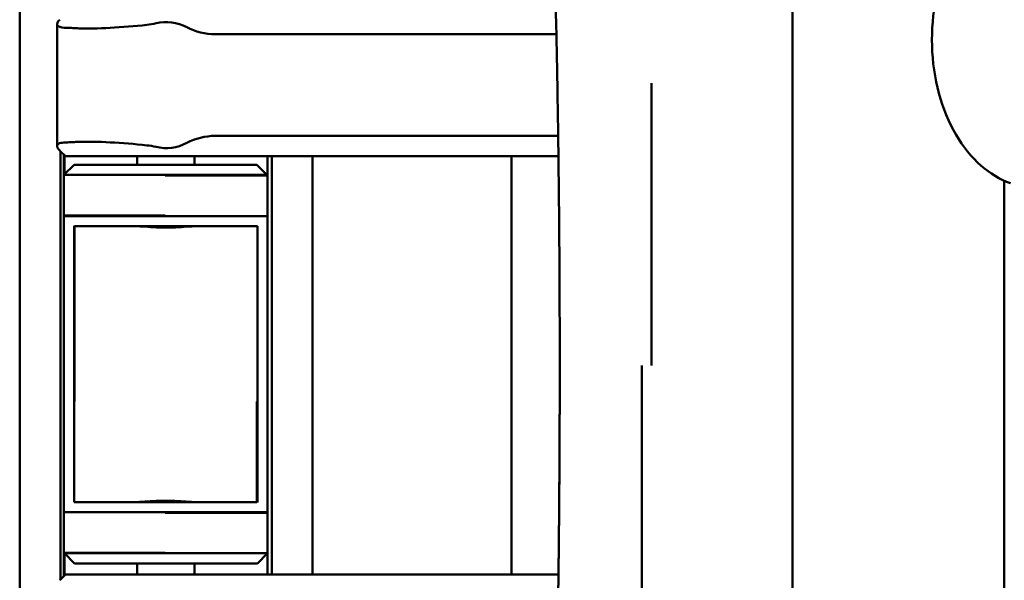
# Model space of a CAD drawing. Header units: millimetres. Extents: x 0 to 4878, y -120 to 1682.
# Tile 106 of 256: x 398 to 446, y 1310 to 1337. Entities that reach past the tile are written whole.
import ezdxf

# ---------------------------------------------------------------- set-up
doc = ezdxf.new("R2010")
doc.units = ezdxf.units.MM
doc.header["$LTSCALE"] = 2
doc.layers.add('Sichtbar (ISO)', color=7, linetype='Continuous', lineweight=50)

msp = doc.modelspace()

# ---------------------------------------------------------------- linework, layer by layer
at = {"layer": 'Sichtbar (ISO)'}
for p, q in [((397.8828, 1295.4886), (397.8828, 1345.4886)), ((399.7214, 1331.243), (399.7214, 1337.2348)), ((407.5014, 1336.7389), (424.2926, 1336.7389)), ((407.5014, 1331.7389), (424.3801, 1331.7389)), ((400.1328, 1330.7389), (399.8622, 1331.0095)), ((399.8828, 1330.9889), (399.8828, 1309.8889)), ((400.0578, 1329.8136), (400.0578, 1330.8139)), ((400.0828, 1330.7889), (400.0828, 1329.8386)), ((404.1328, 1330.7389), (400.1328, 1330.7389)), ((403.6578, 1330.3136), (403.6578, 1330.7389)), ((404.1328, 1330.7389), (424.3931, 1330.7389)), ((406.4828, 1330.7389), (406.4828, 1330.3136)), ((410.0828, 1329.7886), (410.0828, 1330.7389)), ((410.2828, 1310.1389), (410.2828, 1330.7389)), ((412.2828, 1330.7389), (412.2828, 1310.1389)), ((422.0828, 1310.1389), (422.0828, 1330.7389)), ((400.5578, 1330.3136), (400.0578, 1329.8136)), ((400.5578, 1330.3136), (409.5578, 1330.3136)), ((409.5828, 1330.2886), (409.5578, 1330.3136)), ((409.5828, 1330.2886), (410.0828, 1329.7886)), ((400.0578, 1329.8136), (410.0578, 1329.8136)), ((400.0578, 1329.8136), (400.0578, 1327.8136)), ((405.0338, 1329.7886), (410.0828, 1329.7886)), ((410.0828, 1329.7886), (410.0828, 1327.7886)), ((446.3328, 1287.1637), (446.3328, 1329.5306)), ((405.0338, 1327.8136), (400.0578, 1327.8136)), ((400.0578, 1327.8136), (400.0578, 1322.3136)), ((410.0828, 1327.7886), (400.0828, 1327.7886)), ((410.0828, 1322.2886), (410.0828, 1327.7886)), ((400.5578, 1327.3136), (400.5578, 1322.3136)), ((400.5828, 1327.2886), (400.5828, 1322.2886)), ((409.5828, 1327.2886), (400.5828, 1327.2886)), ((409.5828, 1322.2886), (409.5828, 1327.2886)), ((400.0578, 1322.3136), (400.0578, 1318.7136)), ((400.5578, 1322.3136), (400.5578, 1318.7136)), ((400.5828, 1318.6886), (400.5828, 1322.2886)), ((409.5828, 1322.2886), (409.5828, 1318.6886)), ((410.0828, 1322.2886), (410.0828, 1318.6886)), ((400.0578, 1318.7136), (400.0578, 1313.2136)), ((400.5578, 1318.7136), (400.5578, 1313.7136)), ((400.5828, 1318.6886), (400.5828, 1318.6646)), ((409.5578, 1313.7136), (409.5578, 1318.6646)), ((409.5828, 1313.6886), (409.5828, 1318.6886)), ((410.0828, 1313.1886), (410.0828, 1318.6886)), ((400.5578, 1313.7136), (409.5578, 1313.7136)), ((400.0578, 1313.2136), (400.0578, 1311.2136)), ((400.0578, 1313.2136), (410.0578, 1313.2136)), ((405.0338, 1313.1886), (410.0828, 1313.1886)), ((410.0828, 1313.1886), (410.0828, 1311.1886)), ((400.0578, 1311.2136), (400.0828, 1311.1886)), ((400.0578, 1310.0639), (400.0578, 1311.2136)), ((405.0338, 1311.2136), (400.0578, 1311.2136)), ((410.0828, 1311.1886), (400.0828, 1311.1886)), ((400.5828, 1310.6886), (400.0828, 1311.1886)), ((400.0828, 1311.1886), (400.0828, 1310.0889)), ((410.0828, 1311.1886), (409.5828, 1310.6886)), ((410.0828, 1310.1389), (410.0828, 1311.1886)), ((409.5828, 1310.6886), (400.5828, 1310.6886)), ((403.6578, 1310.1389), (403.6578, 1310.6886)), ((406.4828, 1310.6886), (406.4828, 1310.1389)), ((399.8622, 1309.8683), (400.1328, 1310.1389)), ((400.1328, 1310.1389), (404.1328, 1310.1389)), ((424.3942, 1310.1389), (404.1328, 1310.1389))]:
    msp.add_line(p, q, dxfattribs=at)
for centre, radius, start, end in [((403.6897, 1341.1797), 4, 276.35945, 283.03799), ((405.0828, 1335.1639), 2.175, 62.13582, 103.03799), ((407.5014, 1339.7389), 3, 242.13582, 270), ((407.5014, 1328.7389), 3, 90, 117.86418), ((403.6897, 1327.2981), 4, 76.96201, 83.64055), ((405.0828, 1333.3139), 2.175, 256.96201, 297.86418)]:
    msp.add_arc(centre, radius, start, end, dxfattribs=at)
for centre, major_axis, ratio, start_param, end_param in [((404.8351, 1335.8131), (5.5, -1.1118), 0.1036332, 2.4976973, 2.6124425), ((404.835, 1332.6644), (5.4999, 1.1115), 0.1036023, 3.6707465, 3.785494), ((399.8139, 1331.0761), (-0.0939, 0.1046), 0.0749407, 2.0861352, 2.1921358), ((399.8154, 1309.8042), (-0.0912, -0.1012), 0.0733365, 4.0945729, 4.2035678)]:
    msp.add_ellipse(centre, major_axis=major_axis, ratio=ratio, start_param=start_param, end_param=end_param, dxfattribs=at)
for points, knots in [([(432.6532, 1354.9849), (432.678, 1354.895), (432.7027, 1354.8056), (432.7273, 1354.7168), (432.7785, 1354.5316), (432.829, 1354.3487), (432.8788, 1354.168), (432.9299, 1353.9828), (432.9803, 1353.7998), (433.03, 1353.6191), (433.0427, 1353.5731), (433.0553, 1353.5272), (433.0679, 1353.4815), (433.106, 1353.3431), (433.1437, 1353.2061), (433.181, 1353.0702), (433.2319, 1352.8849), (433.282, 1352.702), (433.3315, 1352.5213), (433.3823, 1352.3359), (433.4324, 1352.1529), (433.4817, 1351.9723), (433.5116, 1351.863), (433.5412, 1351.7545), (433.5705, 1351.6469), (433.591, 1351.5719), (433.6113, 1351.4973), (433.6315, 1351.4232), (433.682, 1351.2375), (433.7318, 1351.0545), (433.7808, 1350.8739), (433.8312, 1350.6881), (433.8808, 1350.5049), (433.9295, 1350.3244), (433.9623, 1350.203), (433.9947, 1350.0829), (434.0268, 1349.9639), (434.0438, 1349.9007), (434.0607, 1349.8378), (434.0776, 1349.7752), (434.1276, 1349.5891), (434.1767, 1349.4057), (434.225, 1349.2251), (434.2748, 1349.0389), (434.3236, 1348.8556), (434.3715, 1348.6751), (434.3944, 1348.589), (434.417, 1348.5036), (434.4395, 1348.4187), (434.4656, 1348.3199), (434.4915, 1348.2219), (434.517, 1348.1248), (434.5661, 1347.9383), (434.6142, 1347.7548), (434.6613, 1347.5742), (434.7099, 1347.3874), (434.7575, 1347.2038), (434.8039, 1347.0231), (434.8061, 1347.0146), (434.8083, 1347.0062), (434.8105, 1346.9977), (434.8563, 1346.8192), (434.9011, 1346.6436), (434.9446, 1346.4716), (434.9922, 1346.2829), (435.0383, 1346.0984), (435.0825, 1345.9194), (435.1005, 1345.8463), (435.1182, 1345.7742), (435.1355, 1345.7029), (435.1634, 1345.5886), (435.1903, 1345.4768), (435.2166, 1345.3663), (435.2616, 1345.1771), (435.3046, 1344.992), (435.345, 1344.812), (435.3647, 1344.7245), (435.3837, 1344.6382), (435.4026, 1344.5506), (435.4241, 1344.4513), (435.4446, 1344.3539), (435.4649, 1344.2557), (435.5208, 1343.9852), (435.5741, 1343.712), (435.6216, 1343.4542), (435.638, 1343.3652), (435.6539, 1343.277), (435.6692, 1343.1901), (435.7143, 1342.934), (435.7541, 1342.6894), (435.7864, 1342.4455), (435.8009, 1342.3357), (435.8138, 1342.2266), (435.8249, 1342.1169), (435.8468, 1341.9004), (435.8617, 1341.6818), (435.8722, 1341.4565), (435.8786, 1341.3188), (435.8834, 1341.1781), (435.887, 1341.0348), (435.8923, 1340.825), (435.895, 1340.6094), (435.8967, 1340.3872), (435.8977, 1340.2445), (435.8983, 1340.0992), (435.8989, 1339.9512), (435.8998, 1339.7112), (435.9007, 1339.4641), (435.9015, 1339.2099), (435.9018, 1339.0969), (435.9021, 1338.9826), (435.9024, 1338.8668), (435.903, 1338.5612), (435.9033, 1338.246), (435.9036, 1337.9211), (435.9036, 1337.8753), (435.9036, 1337.8293), (435.9037, 1337.783), (435.9039, 1337.4329), (435.9041, 1337.0718), (435.9042, 1336.699), (435.9042, 1336.6401), (435.9042, 1336.581), (435.9042, 1336.5215), (435.9043, 1336.2266), (435.9043, 1335.9244), (435.9043, 1335.615), (435.9043, 1335.415), (435.9043, 1335.2119), (435.9042, 1335.0059), (435.9042, 1334.8494), (435.9042, 1334.6911), (435.9042, 1334.531), (435.9041, 1334.1794), (435.9041, 1333.8186), (435.904, 1333.447), (435.904, 1333.4203), (435.904, 1333.3936), (435.904, 1333.3669), (435.9039, 1333.0396), (435.9038, 1332.7039), (435.9037, 1332.3631), (435.9037, 1332.1104), (435.9036, 1331.8548), (435.9036, 1331.5979), (435.9036, 1331.4918), (435.9035, 1331.3854), (435.9035, 1331.279), (435.9034, 1330.9164), (435.9034, 1330.5528), (435.9033, 1330.195), (435.9033, 1330.0603), (435.9033, 1329.9265), (435.9033, 1329.7938), (435.9032, 1329.5624), (435.9032, 1329.3346), (435.9032, 1329.111), (435.9031, 1328.7657), (435.9031, 1328.4305), (435.9031, 1328.1078), (435.9031, 1328.0808), (435.9031, 1328.0539), (435.9031, 1328.027), (435.9031, 1327.6486), (435.903, 1327.2875), (435.9031, 1326.9431), (435.9031, 1326.8312), (435.9031, 1326.7211), (435.9031, 1326.6127), (435.9031, 1326.3521), (435.9031, 1326.1014), (435.9031, 1325.8591), (435.9031, 1325.6682), (435.9032, 1325.4825), (435.9032, 1325.3011), (435.9032, 1325.1216), (435.9032, 1324.9464), (435.9033, 1324.775), (435.9033, 1324.5533), (435.9033, 1324.3381), (435.9034, 1324.1286), (435.9034, 1323.9799), (435.9035, 1323.8341), (435.9035, 1323.691), (435.9036, 1323.4767), (435.9036, 1323.2686), (435.9037, 1323.0666), (435.9038, 1322.9099), (435.9038, 1322.7568), (435.9039, 1322.6071), (435.904, 1322.4351), (435.904, 1322.2676), (435.9041, 1322.1044), (435.9042, 1321.9044), (435.9043, 1321.7109), (435.9044, 1321.5233), (435.9045, 1321.4245), (435.9046, 1321.3274), (435.9046, 1321.2318), (435.9048, 1320.9547), (435.905, 1320.6904), (435.9056, 1320.4396)], [0.04594186, 0.04594186, 0.04594186, 0.04594186, 0.05082261, 0.05082261, 0.05082261, 0.0609958, 0.0609958, 0.0609958, 0.07142028, 0.07142028, 0.07142028, 0.07407407, 0.07407407, 0.07407407, 0.08210496, 0.08210496, 0.08210496, 0.09306166, 0.09306166, 0.09306166, 0.10430615, 0.10430615, 0.10430615, 0.11111111, 0.11111111, 0.11111111, 0.11585582, 0.11585582, 0.11585582, 0.12772903, 0.12772903, 0.12772903, 0.13994056, 0.13994056, 0.13994056, 0.14814815, 0.14814815, 0.14814815, 0.15250609, 0.15250609, 0.15250609, 0.16545912, 0.16545912, 0.16545912, 0.17881848, 0.17881848, 0.17881848, 0.18518519, 0.18518519, 0.18518519, 0.19259745, 0.19259745, 0.19259745, 0.20682491, 0.20682491, 0.20682491, 0.2215313, 0.2215313, 0.2215313, 0.22222222, 0.22222222, 0.22222222, 0.23677423, 0.23677423, 0.23677423, 0.25273958, 0.25273958, 0.25273958, 0.25925926, 0.25925926, 0.25925926, 0.26970656, 0.26970656, 0.26970656, 0.28759973, 0.28759973, 0.28759973, 0.2962963, 0.2962963, 0.2962963, 0.30615468, 0.30615468, 0.30615468, 0.33333333, 0.33333333, 0.33333333, 0.34271396, 0.34271396, 0.34271396, 0.37037037, 0.37037037, 0.37037037, 0.38282153, 0.38282153, 0.38282153, 0.40740741, 0.40740741, 0.40740741, 0.42244051, 0.42244051, 0.42244051, 0.44444444, 0.44444444, 0.44444444, 0.45857306, 0.45857306, 0.45857306, 0.48148148, 0.48148148, 0.48148148, 0.49165792, 0.49165792, 0.49165792, 0.51851852, 0.51851852, 0.51851852, 0.52230946, 0.52230946, 0.52230946, 0.55102123, 0.55102123, 0.55102123, 0.55555556, 0.55555556, 0.55555556, 0.57804947, 0.57804947, 0.57804947, 0.59259259, 0.59259259, 0.59259259, 0.6036372, 0.6036372, 0.6036372, 0.62789, 0.62789, 0.62789, 0.62962963, 0.62962963, 0.62962963, 0.65089797, 0.65089797, 0.65089797, 0.66666667, 0.66666667, 0.66666667, 0.67317572, 0.67317572, 0.67317572, 0.69535583, 0.69535583, 0.69535583, 0.7037037, 0.7037037, 0.7037037, 0.71825946, 0.71825946, 0.71825946, 0.74074074, 0.74074074, 0.74074074, 0.74262166, 0.74262166, 0.74262166, 0.76915902, 0.76915902, 0.76915902, 0.77777778, 0.77777778, 0.77777778, 0.79849799, 0.79849799, 0.79849799, 0.81481481, 0.81481481, 0.81481481, 0.83096292, 0.83096292, 0.83096292, 0.85185185, 0.85185185, 0.85185185, 0.86667673, 0.86667673, 0.86667673, 0.88888889, 0.88888889, 0.88888889, 0.90611676, 0.90611676, 0.90611676, 0.92592593, 0.92592593, 0.92592593, 0.9501949, 0.9501949, 0.9501949, 0.96296296, 0.96296296, 0.96296296, 0.99996038, 0.99996038, 0.99996038, 0.99996038]), ([(446.6414, 1329.4049), (446.1182, 1329.5939), (445.6302, 1329.8913), (444.7173, 1330.6879), (444.3024, 1331.2041), (443.5954, 1332.407), (443.3114, 1333.1023), (442.9124, 1334.5854), (442.7991, 1335.374), (442.7524, 1336.9626), (442.8187, 1337.7624), (443.1263, 1339.2998), (443.3677, 1340.0371), (444.0125, 1341.3768), (444.4158, 1341.9797), (445.3518, 1342.9665), (445.8813, 1343.3574), (446.599, 1343.6782), (446.7395, 1343.7323), (446.8821, 1343.7785)], [4.9530721, 4.9530721, 4.9530721, 4.9530721, 5.2405795, 5.2405795, 5.5574779, 5.5574779, 5.8926684, 5.8926684, 6.2306788, 6.2306788, 6.568021, 6.568021, 6.9057422, 6.9057422, 7.2431879, 7.2431879, 7.5693819, 7.5693819, 7.6468712, 7.6468712, 7.6468712, 7.6468712]), ([(400.1455, 1337.0606), (400.1205, 1337.0612), (400.0966, 1337.0622), (399.8931, 1337.075), (399.7711, 1337.115), (399.6972, 1337.2518), (399.7453, 1337.3489), (399.8534, 1337.4594)], [-0.24525165, -0.24525165, -0.24525165, -0.24525165, -0.23081795, -0.23081795, -0.11540898, -0.11540898, 0, 0, 0, 0]), ([(404.1328, 1337.2043), (403.5477, 1337.1391), (402.9141, 1337.087), (401.7483, 1337.027), (401.216, 1337.0189), (400.7003, 1337.0341), (400.6001, 1337.0386), (400.5056, 1337.0444)], [-1.81032757, -1.81032757, -1.81032757, -1.81032757, -1.63263612, -1.63263612, -1.45494467, -1.45494467, -1.40931931, -1.40931931, -1.40931931, -1.40931931]), ([(424.3259, 1335.0957), (424.3388, 1334.4105), (424.3512, 1333.6862), (424.3638, 1332.8653), (424.3681, 1332.584), (424.3724, 1332.2914), (424.3765, 1331.9942)], [0, 0, 0, 0, 0.16666667, 0.16666667, 0.16666667, 0.22375823, 0.22375823, 0.22375823, 0.22375823]), ([(428.9711, 1334.3269), (428.9709, 1334.1526), (428.9708, 1333.9687), (428.9708, 1333.7802), (428.9708, 1333.5917), (428.9708, 1333.3986), (428.9709, 1333.2064), (428.971, 1332.8221), (428.9711, 1332.4415), (428.9714, 1332.0217), (428.9716, 1331.602), (428.9719, 1331.1431), (428.9719, 1330.8067), (428.972, 1330.4703), (428.9719, 1330.2563), (428.9718, 1330.0532), (428.9717, 1329.85), (428.9716, 1329.6575), (428.9717, 1329.4712), (428.9717, 1329.2849), (428.9717, 1329.1048), (428.9717, 1328.9164), (428.9717, 1328.7279), (428.9717, 1328.5312), (428.9716, 1328.2985), (428.9715, 1328.0659), (428.9714, 1327.7974), (428.9713, 1327.5352), (428.9712, 1327.2729), (428.9711, 1327.0169), (428.971, 1326.7682), (428.9708, 1326.5195), (428.9707, 1326.2781), (428.9706, 1326.0338), (428.9705, 1325.7895), (428.9704, 1325.5421), (428.9703, 1325.2845), (428.9702, 1325.0269), (428.9701, 1324.7589), (428.97, 1324.4732), (428.9699, 1324.1876), (428.9698, 1323.8842), (428.9697, 1323.5659), (428.9696, 1323.2476), (428.9695, 1322.9142), (428.9695, 1322.5686), (428.9694, 1321.877), (428.9693, 1321.1361), (428.9693, 1320.438)], [0, 0, 0, 0, 0.0312481, 0.0312481, 0.0312481, 0.0624965, 0.0624965, 0.0624965, 0.1249933, 0.1249933, 0.1249933, 0.1874902, 0.1874902, 0.1874902, 0.249987, 0.249987, 0.249987, 0.3124838, 0.3124838, 0.3124838, 0.3749806, 0.3749806, 0.3749806, 0.4374774, 0.4374774, 0.4374774, 0.4999742, 0.4999742, 0.4999742, 0.5624711, 0.5624711, 0.5624711, 0.6249679, 0.6249679, 0.6249679, 0.6874647, 0.6874647, 0.6874647, 0.7499615, 0.7499615, 0.7499615, 0.812458, 0.812458, 0.812458, 0.8749549, 0.8749549, 0.8749549, 1, 1, 1, 1]), ([(399.8534, 1331.0184), (399.7741, 1331.0995), (399.7248, 1331.1756), (399.7183, 1331.2997), (399.765, 1331.3466), (399.9162, 1331.3992), (400.0164, 1331.414), (400.1455, 1331.4173)], [0.79425254, 0.79425254, 0.79425254, 0.79425254, 0.87851034, 0.87851034, 0.96600886, 0.96600886, 1.03670502, 1.03670502, 1.03670502, 1.03670502]), ([(400.5056, 1331.4334), (400.6001, 1331.4392), (400.7003, 1331.4437), (401.216, 1331.4589), (401.7483, 1331.4509), (402.9141, 1331.3908), (403.5477, 1331.3387), (404.1328, 1331.2735)], [-1.02320878, -1.02320878, -1.02320878, -1.02320878, -0.97758286, -0.97758286, -0.79989141, -0.79989141, -0.62219996, -0.62219996, -0.62219996, -0.62219996]), ([(424.4117, 1329.1027), (424.416, 1328.6914), (424.4198, 1328.2934), (424.4232, 1327.9027), (424.4292, 1327.2363), (424.4342, 1326.591), (424.4387, 1325.9082)], [0.41327371, 0.41327371, 0.41327371, 0.41327371, 0.5, 0.5, 0.5, 0.64791665, 0.64791665, 0.64791665, 0.64791665]), ([(403.6971, 1327.2886), (403.7683, 1327.2885), (403.8542, 1327.284), (404.0908, 1327.2684), (404.2709, 1327.2537), (404.6659, 1327.2313), (404.8809, 1327.2242), (405.0828, 1327.2242), (405.2846, 1327.2242), (405.4996, 1327.2313), (405.8947, 1327.2537), (406.0748, 1327.2684), (406.3113, 1327.284), (406.3973, 1327.2885), (406.4684, 1327.2886)], [-0.16128182, -0.16128182, -0.16128182, -0.16128182, -0.12110926, -0.12110926, -0.06055463, -0.06055463, 0, 0, 0, 0.06055463, 0.06055463, 0.12110926, 0.12110926, 0.16128182, 0.16128182, 0.16128182, 0.16128182]), ([(405.9911, 1327.2886), (405.8931, 1327.2815), (405.7855, 1327.274), (405.4825, 1327.2567), (405.2767, 1327.2498), (405.0819, 1327.2492)], [0.394269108, 0.394269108, 0.394269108, 0.394269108, 0.429020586, 0.429020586, 0.487164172, 0.487164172, 0.487164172, 0.487164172]), ([(424.4522, 1323.1969), (424.4522, 1323.1833), (424.4523, 1323.1696), (424.4523, 1323.1559), (424.4531, 1322.9071), (424.4539, 1322.6556), (424.4545, 1322.4013)], [0.830718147, 0.830718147, 0.830718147, 0.830718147, 0.833333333, 0.833333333, 0.833333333, 0.880916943, 0.880916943, 0.880916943, 0.880916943]), ([(424.457, 1320.4389), (424.457, 1320.155), (424.4567, 1319.5791), (424.4554, 1318.7135), (424.4532, 1317.8739), (424.4504, 1317.0984), (424.4474, 1316.4095), (424.4442, 1315.7963), (424.441, 1315.2472), (424.4378, 1314.7527), (424.4347, 1314.3049), (424.4317, 1313.8981), (424.4287, 1313.5275), (424.4259, 1313.1897), (424.4232, 1312.8814), (424.4206, 1312.5992), (424.4182, 1312.3407), (424.4159, 1312.1035), (424.4137, 1311.8859), (424.4117, 1311.6874), (424.4098, 1311.5054), (424.408, 1311.3325), (424.4061, 1311.1613), (424.4042, 1310.9884), (424.4022, 1310.8159), (424.4003, 1310.6467), (424.3984, 1310.4831), (424.3965, 1310.3258), (424.3946, 1310.173), (424.3928, 1310.0213), (424.3909, 1309.8699), (424.389, 1309.7195), (424.387, 1309.5685), (424.3849, 1309.4112), (424.3827, 1309.242), (424.3802, 1309.0586), (424.3775, 1308.8609), (424.3744, 1308.6459), (424.371, 1308.4081), (424.3673, 1308.1551), (424.3646, 1307.9805), (424.3633, 1307.8943)], [0, 0, 0, 0, 0.0678985, 0.1377768, 0.2070453, 0.2687339, 0.3232768, 0.3718397, 0.4154162, 0.4546176, 0.4901332, 0.5225127, 0.5519471, 0.5787843, 0.603296, 0.6257156, 0.6462744, 0.6651364, 0.6824612, 0.6983248, 0.7126207, 0.7259834, 0.7396794, 0.7535584, 0.7673389, 0.7809287, 0.7940524, 0.806468, 0.8185671, 0.8306287, 0.842761, 0.8548117, 0.8666071, 0.8788906, 0.8924028, 0.9070582, 0.9226969, 0.9396364, 0.9583833, 0.9794353, 1, 1, 1, 1]), ([(428.4997, 1320.4389), (428.4997, 1319.8628), (428.4994, 1319.2866), (428.499, 1318.7104), (428.4987, 1318.4224), (428.4985, 1318.1343), (428.4982, 1317.8462), (428.4979, 1317.5582), (428.4976, 1317.2702), (428.4973, 1316.9822), (428.4969, 1316.6942), (428.4966, 1316.4062), (428.4962, 1316.1183), (428.4959, 1315.8304), (428.4956, 1315.5425), (428.4953, 1315.2547), (428.4949, 1314.9669), (428.4947, 1314.6791), (428.4944, 1314.3914), (428.4942, 1314.1037), (428.4939, 1313.8161), (428.4938, 1313.5286), (428.4936, 1313.2411), (428.4935, 1312.9536), (428.4934, 1312.6662), (428.4933, 1312.3788), (428.4933, 1312.0913), (428.4932, 1311.8039), (428.4932, 1311.5165), (428.4931, 1311.229), (428.4931, 1310.9414), (428.4932, 1310.6538), (428.4932, 1310.3662), (428.4933, 1310.0784), (428.4934, 1309.7906), (428.4936, 1309.5026), (428.4938, 1309.2145), (428.494, 1308.9265), (428.4942, 1308.6383), (428.4948, 1308.3502), (428.4953, 1308.062), (428.4963, 1307.7739), (428.4976, 1307.4858), (428.499, 1307.1977), (428.5008, 1306.9096), (428.5032, 1306.6217)], [0, 0, 0, 0, 0.1250015, 0.1250015, 0.1250015, 0.1875014, 0.1875014, 0.1875014, 0.2500013, 0.2500013, 0.2500013, 0.3125012, 0.3125012, 0.3125012, 0.3750012, 0.3750012, 0.3750012, 0.4375011, 0.4375011, 0.4375011, 0.500001, 0.500001, 0.500001, 0.562501, 0.562501, 0.562501, 0.6250009, 0.6250009, 0.6250009, 0.6875008, 0.6875008, 0.6875008, 0.7500008, 0.7500008, 0.7500008, 0.8125007, 0.8125007, 0.8125007, 0.8750006, 0.8750006, 0.8750006, 0.9375006, 0.9375006, 0.9375006, 1, 1, 1, 1]), ([(435.9056, 1320.4396), (435.9069, 1320.4293), (435.9064, 1320.4192), (435.9062, 1320.409), (435.906, 1320.3988), (435.9056, 1320.3883), (435.9053, 1320.3777), (435.9047, 1320.3563), (435.9048, 1320.3339), (435.9051, 1320.3107), (435.9053, 1320.2875), (435.9053, 1320.2633), (435.9053, 1320.2382), (435.9052, 1320.2131), (435.905, 1320.1871), (435.9049, 1320.16), (435.9048, 1320.133), (435.9048, 1320.1049), (435.9048, 1320.0757), (435.9047, 1320.0465), (435.9048, 1320.0163), (435.9048, 1319.9848), (435.9048, 1319.9568), (435.9048, 1319.9279), (435.9049, 1319.8979), (435.9049, 1319.8942), (435.9049, 1319.8905), (435.9049, 1319.8867), (435.9049, 1319.8528), (435.9049, 1319.8176), (435.9049, 1319.7811), (435.9049, 1319.7445), (435.9048, 1319.7066), (435.9048, 1319.6672), (435.9048, 1319.6537), (435.9048, 1319.64), (435.9048, 1319.6262), (435.9048, 1319.5996), (435.9048, 1319.5724), (435.9048, 1319.5445), (435.9048, 1319.502), (435.9048, 1319.458), (435.9047, 1319.4123), (435.9047, 1319.3933), (435.9047, 1319.3741), (435.9047, 1319.3545), (435.9047, 1319.3269), (435.9047, 1319.2986), (435.9047, 1319.2697), (435.9047, 1319.2204), (435.9047, 1319.1693), (435.9047, 1319.1161), (435.9047, 1319.063), (435.9046, 1319.0078), (435.9046, 1318.9505), (435.9046, 1318.9059), (435.9046, 1318.86), (435.9046, 1318.8127), (435.9045, 1318.7992), (435.9045, 1318.7856), (435.9045, 1318.7719), (435.9045, 1318.7101), (435.9045, 1318.646), (435.9045, 1318.5795), (435.9044, 1318.5129), (435.9044, 1318.4439), (435.9044, 1318.3722), (435.9043, 1318.339), (435.9043, 1318.3051), (435.9043, 1318.2706), (435.9043, 1318.2309), (435.9043, 1318.1903), (435.9043, 1318.1489), (435.9042, 1318.0717), (435.9042, 1317.9915), (435.9042, 1317.9083), (435.9042, 1317.8499), (435.9042, 1317.7901), (435.9041, 1317.7287), (435.9041, 1317.7024), (435.9041, 1317.6759), (435.9041, 1317.649), (435.9041, 1317.5594), (435.9041, 1317.4663), (435.904, 1317.3697), (435.904, 1317.3101), (435.904, 1317.2491), (435.904, 1317.1867), (435.904, 1317.1479), (435.904, 1317.1086), (435.904, 1317.0686), (435.9039, 1316.9645), (435.9039, 1316.8564), (435.9039, 1316.7442), (435.9039, 1316.632), (435.9038, 1316.5156), (435.9038, 1316.3947), (435.9038, 1316.3002), (435.9038, 1316.2029), (435.9037, 1316.1027), (435.9037, 1316.0748), (435.9037, 1316.0467), (435.9037, 1316.0183), (435.9037, 1315.8881), (435.9037, 1315.7531), (435.9037, 1315.6129), (435.9036, 1315.4727), (435.9036, 1315.3273), (435.9036, 1315.1762), (435.9036, 1315.1244), (435.9036, 1315.0719), (435.9036, 1315.0187), (435.9036, 1314.9169), (435.9035, 1314.8126), (435.9035, 1314.7056), (435.9035, 1314.5428), (435.9035, 1314.3738), (435.9035, 1314.1984), (435.9035, 1314.1121), (435.9035, 1314.0242), (435.9035, 1313.9347), (435.9035, 1313.8422), (435.9035, 1313.748), (435.9035, 1313.652), (435.9034, 1313.463), (435.9034, 1313.267), (435.9034, 1313.0633), (435.9034, 1312.9934), (435.9034, 1312.9225), (435.9034, 1312.8507), (435.9034, 1312.7135), (435.9034, 1312.573), (435.9035, 1312.4289), (435.9035, 1312.2161), (435.9035, 1311.9956), (435.9035, 1311.7667), (435.9035, 1311.7594), (435.9035, 1311.7522), (435.9035, 1311.745), (435.9035, 1311.5083), (435.9035, 1311.2627), (435.9036, 1311.0076), (435.9036, 1310.901), (435.9036, 1310.7927), (435.9036, 1310.6827), (435.9036, 1310.5294), (435.9036, 1310.3726), (435.9037, 1310.2124), (435.9037, 1310.0134), (435.9037, 1309.8089), (435.9037, 1309.5987), (435.9038, 1309.5183), (435.9038, 1309.437), (435.9038, 1309.3549), (435.9038, 1309.0844), (435.9039, 1308.8045), (435.9039, 1308.5146), (435.9039, 1308.4867), (435.9039, 1308.4586), (435.9039, 1308.4304), (435.904, 1308.1104), (435.9041, 1307.7781), (435.9041, 1307.4328), (435.9042, 1307.0875), (435.9042, 1306.7292), (435.9042, 1306.357), (435.9042, 1306.3536), (435.9042, 1306.3502), (435.9042, 1306.3468), (435.9043, 1305.9988), (435.9043, 1305.6388), (435.9043, 1305.2628), (435.9043, 1305.2401), (435.9043, 1305.2173), (435.9043, 1305.1944), (435.9043, 1304.8676), (435.9042, 1304.5286), (435.9041, 1304.1789), (435.9041, 1304.0959), (435.9041, 1304.0123), (435.904, 1303.9281), (435.9039, 1303.6557), (435.9037, 1303.377), (435.9036, 1303.0949), (435.9035, 1302.9222), (435.9033, 1302.7483), (435.9032, 1302.5735), (435.903, 1302.3862), (435.9027, 1302.198), (435.9023, 1302.0111), (435.9017, 1301.7389), (435.9008, 1301.4692), (435.8998, 1301.2089), (435.8995, 1301.1136), (435.8991, 1301.0196), (435.8988, 1300.9267), (435.8975, 1300.5914), (435.8961, 1300.2712), (435.8897, 1299.962), (435.8888, 1299.9221), (435.8879, 1299.8825), (435.8869, 1299.8431), (435.8781, 1299.4911), (435.8623, 1299.1527), (435.8306, 1298.8196), (435.8287, 1298.8), (435.8268, 1298.7805), (435.8248, 1298.761), (435.7894, 1298.4105), (435.7354, 1298.064), (435.6685, 1297.6842), (435.6095, 1297.3498), (435.5402, 1296.9871), (435.4648, 1296.6223), (435.4498, 1296.5497), (435.4346, 1296.4773), (435.4189, 1296.404), (435.3947, 1296.2905), (435.3704, 1296.1795), (435.3449, 1296.0661), (435.3046, 1295.8867), (435.2614, 1295.7011), (435.2164, 1295.5116), (435.1792, 1295.3552), (435.1407, 1295.1962), (435.1005, 1295.0327), (435.0945, 1295.0081), (435.0884, 1294.9833), (435.0822, 1294.9585), (435.0381, 1294.7796), (434.992, 1294.595), (434.9443, 1294.4062), (434.8988, 1294.2259), (434.8518, 1294.0417), (434.8037, 1293.8546), (434.7709, 1293.7272), (434.7377, 1293.5984), (434.704, 1293.4686), (434.6897, 1293.4137), (434.6754, 1293.3587), (434.661, 1293.3035), (434.6138, 1293.1221), (434.5657, 1292.9386), (434.5168, 1292.7527), (434.4691, 1292.5717), (434.4206, 1292.3883), (434.3713, 1292.2023), (434.3326, 1292.0568), (434.2935, 1291.9097), (434.2537, 1291.7608), (434.2441, 1291.7247), (434.2344, 1291.6885), (434.2247, 1291.6522), (434.1764, 1291.4714), (434.1272, 1291.2878), (434.0773, 1291.102), (434.0287, 1290.9212), (433.9793, 1290.7382), (433.9292, 1290.5527), (433.8804, 1290.3718), (433.8307, 1290.1885), (433.7805, 1290.003), (433.7707, 1289.967), (433.7609, 1289.9308), (433.751, 1289.8946), (433.7115, 1289.7489), (433.6715, 1289.602), (433.6312, 1289.4537), (433.5819, 1289.2727), (433.532, 1289.0896), (433.4814, 1288.9044), (433.4319, 1288.7235), (433.3819, 1288.5404), (433.3312, 1288.3553), (433.2866, 1288.1927), (433.2416, 1288.0285), (433.1961, 1287.8626), (433.1909, 1287.8439), (433.1858, 1287.8251), (433.1806, 1287.8063), (433.1414, 1287.6634), (433.1017, 1287.5193), (433.0617, 1287.3738)], [0, 0, 0, 0, 0.00925926, 0.00925926, 0.00925926, 0.01851852, 0.01851852, 0.01851852, 0.03703704, 0.03703704, 0.03703704, 0.05555556, 0.05555556, 0.05555556, 0.07407407, 0.07407407, 0.07407407, 0.09259259, 0.09259259, 0.09259259, 0.11111111, 0.11111111, 0.11111111, 0.12758539, 0.12758539, 0.12758539, 0.12962963, 0.12962963, 0.12962963, 0.14814815, 0.14814815, 0.14814815, 0.16666667, 0.16666667, 0.16666667, 0.17300077, 0.17300077, 0.17300077, 0.18518519, 0.18518519, 0.18518519, 0.2037037, 0.2037037, 0.2037037, 0.21137064, 0.21137064, 0.21137064, 0.22222222, 0.22222222, 0.22222222, 0.24074074, 0.24074074, 0.24074074, 0.25925926, 0.25925926, 0.25925926, 0.27366286, 0.27366286, 0.27366286, 0.27777778, 0.27777778, 0.27777778, 0.2962963, 0.2962963, 0.2962963, 0.31481481, 0.31481481, 0.31481481, 0.32341156, 0.32341156, 0.32341156, 0.33333333, 0.33333333, 0.33333333, 0.35185185, 0.35185185, 0.35185185, 0.3648288, 0.3648288, 0.3648288, 0.37037037, 0.37037037, 0.37037037, 0.38888889, 0.38888889, 0.38888889, 0.40030653, 0.40030653, 0.40030653, 0.40740741, 0.40740741, 0.40740741, 0.42592593, 0.42592593, 0.42592593, 0.44444444, 0.44444444, 0.44444444, 0.45892762, 0.45892762, 0.45892762, 0.46296296, 0.46296296, 0.46296296, 0.48148148, 0.48148148, 0.48148148, 0.5, 0.5, 0.5, 0.50635651, 0.50635651, 0.50635651, 0.51851852, 0.51851852, 0.51851852, 0.53703704, 0.53703704, 0.53703704, 0.54614767, 0.54614767, 0.54614767, 0.55555556, 0.55555556, 0.55555556, 0.57407407, 0.57407407, 0.57407407, 0.58043788, 0.58043788, 0.58043788, 0.59259259, 0.59259259, 0.59259259, 0.61054516, 0.61054516, 0.61054516, 0.61111111, 0.61111111, 0.61111111, 0.62962963, 0.62962963, 0.62962963, 0.63736486, 0.63736486, 0.63736486, 0.64814815, 0.64814815, 0.64814815, 0.66154224, 0.66154224, 0.66154224, 0.66666667, 0.66666667, 0.66666667, 0.68355492, 0.68355492, 0.68355492, 0.68518519, 0.68518519, 0.68518519, 0.7037037, 0.7037037, 0.7037037, 0.72222222, 0.72222222, 0.72222222, 0.72239167, 0.72239167, 0.72239167, 0.73969408, 0.73969408, 0.73969408, 0.74074074, 0.74074074, 0.74074074, 0.75570867, 0.75570867, 0.75570867, 0.75925926, 0.75925926, 0.75925926, 0.77074851, 0.77074851, 0.77074851, 0.77777778, 0.77777778, 0.77777778, 0.78531696, 0.78531696, 0.78531696, 0.7962963, 0.7962963, 0.7962963, 0.8003143, 0.8003143, 0.8003143, 0.81481481, 0.81481481, 0.81481481, 0.81668172, 0.81668172, 0.81668172, 0.83333333, 0.83333333, 0.83333333, 0.83431119, 0.83431119, 0.83431119, 0.85185185, 0.85185185, 0.85185185, 0.86729543, 0.86729543, 0.86729543, 0.87037037, 0.87037037, 0.87037037, 0.87513648, 0.87513648, 0.87513648, 0.88266786, 0.88266786, 0.88266786, 0.88888889, 0.88888889, 0.88888889, 0.88982662, 0.88982662, 0.88982662, 0.89657376, 0.89657376, 0.89657376, 0.90301898, 0.90301898, 0.90301898, 0.90740741, 0.90740741, 0.90740741, 0.90926235, 0.90926235, 0.90926235, 0.91535277, 0.91535277, 0.91535277, 0.92128454, 0.92128454, 0.92128454, 0.92592593, 0.92592593, 0.92592593, 0.92705036, 0.92705036, 0.92705036, 0.9326502, 0.9326502, 0.9326502, 0.93809868, 0.93809868, 0.93809868, 0.94341075, 0.94341075, 0.94341075, 0.94444444, 0.94444444, 0.94444444, 0.94859797, 0.94859797, 0.94859797, 0.95366519, 0.95366519, 0.95366519, 0.95861613, 0.95861613, 0.95861613, 0.96296296, 0.96296296, 0.96296296, 0.96345456, 0.96345456, 0.96345456, 0.96718923, 0.96718923, 0.96718923, 0.96718923]), ([(403.6721, 1313.7136), (403.7433, 1313.7137), (403.8292, 1313.7182), (404.0658, 1313.7338), (404.2459, 1313.7485), (404.6409, 1313.7709), (404.8559, 1313.778), (405.0578, 1313.778), (405.2596, 1313.778), (405.4746, 1313.7709), (405.8697, 1313.7485), (406.0498, 1313.7338), (406.2863, 1313.7182), (406.3723, 1313.7137), (406.4434, 1313.7136)], [0.81786861, 0.81786861, 0.81786861, 0.81786861, 0.85804117, 0.85804117, 0.9185958, 0.9185958, 0.97915043, 0.97915043, 0.97915043, 1.03970506, 1.03970506, 1.10025969, 1.10025969, 1.14043226, 1.14043226, 1.14043226, 1.14043226]), ([(405.0819, 1313.753), (404.8803, 1313.753), (404.6657, 1313.7459), (404.355, 1313.7283), (404.2474, 1313.7207), (404.1494, 1313.7136)], [-0.489492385, -0.489492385, -0.489492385, -0.489492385, -0.429020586, -0.429020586, -0.394269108, -0.394269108, -0.394269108, -0.394269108])]:
    msp.add_open_spline(points, degree=3, knots=knots, dxfattribs=at)
for points in [[(424.3137, 1335.7274), (424.2992, 1336.4581), (424.2833, 1337.1879), (424.2654, 1337.9164)], [(424.3259, 1335.0957), (424.3219, 1335.3114), (424.3178, 1335.5219), (424.3137, 1335.7274)], [(424.4117, 1329.1025), (424.4017, 1330.0664), (424.3901, 1331.0303), (424.3765, 1331.9942)], [(424.4522, 1323.1969), (424.4491, 1324.1007), (424.4446, 1325.0044), (424.4387, 1325.9082)], [(424.457, 1320.4389), (424.4569, 1321.093), (424.4561, 1321.7472), (424.4545, 1322.4013)], [(424.4212, 1312.6616), (424.4394, 1314.6426), (424.4506, 1316.6236), (424.455, 1318.6046)]]:
    msp.add_open_spline(points, degree=3, dxfattribs=at)

doc.saveas('drawing.dxf')
